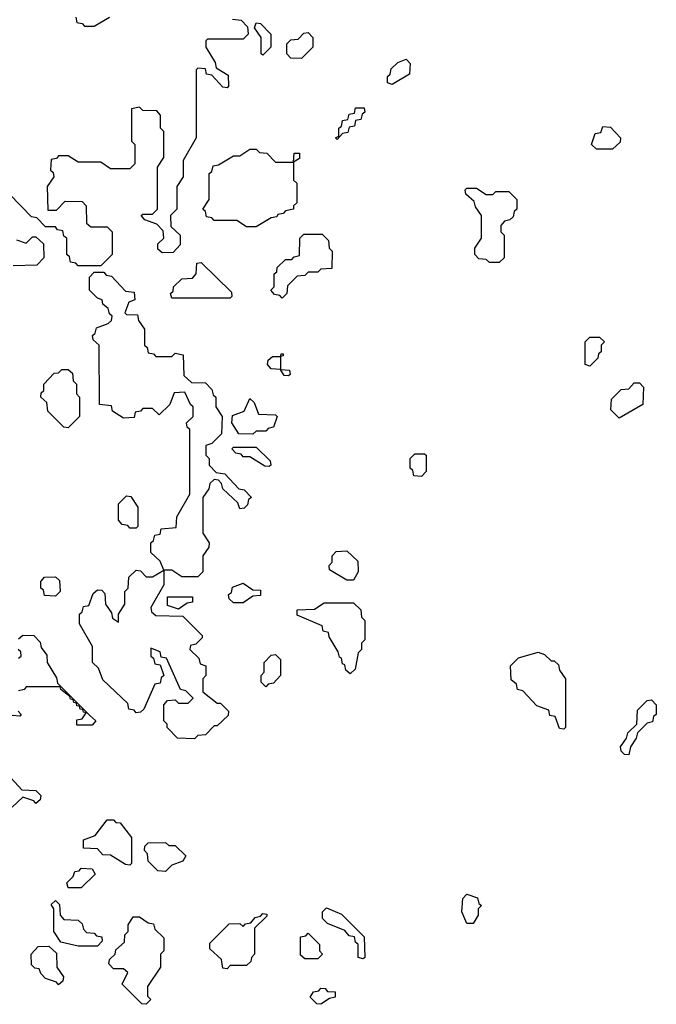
# Model space of a CAD drawing. Extents: x 2895860 to 3052244, y 542080 to 918683.
# Tile 44 of 133: x 2935835 to 2937800, y 716400 to 719440. Entities that reach past the tile are written whole.
import ezdxf

# ---------------------------------------------------------------- set-up
doc = ezdxf.new("R2010")
doc.units = 0

msp = doc.modelspace()

# ---------------------------------------------------------------- linework, layer by layer
at = {"layer": '0CON05XD'}
for points in [[(2936008.3, 719448.3), (2936011.7, 719431.7), (2936028.3, 719428.3), (2936035, 719420), (2936065, 719420), (2936111.7, 719448.3)], [(2936491.7, 719441.7), (2936518.3, 719438.3), (2936538.3, 719418.3), (2936540, 719395), (2936525, 719380), (2936415, 719380), (2936410, 719375), (2936410, 719355), (2936438.3, 719308.3), (2936441.7, 719291.7), (2936478.3, 719268.3), (2936480, 719235), (2936475, 719230), (2936461.7, 719231.7), (2936428.3, 719268.3), (2936411.7, 719271.7), (2936408.3, 719288.3), (2936385, 719290), (2936380, 719285), (2936380, 719075), (2936340, 719005), (2936340, 718955), (2936320, 718925), (2936320, 718855), (2936300, 718835), (2936301.7, 718801.7), (2936330, 718775), (2936330, 718745), (2936308.3, 718721.7), (2936275, 718720), (2936261.7, 718731.7), (2936261.7, 718748.3), (2936280, 718765), (2936278.3, 718788.3), (2936258.3, 718808.3), (2936221.7, 718821.7), (2936210, 718835), (2936215, 718840), (2936245, 718840), (2936260, 718855), (2936260, 718985), (2936280, 719015), (2936280, 719095), (2936270, 719105), (2936270, 719145), (2936258.3, 719158.3), (2936215, 719160), (2936205, 719170), (2936180, 719165), (2936180, 719065), (2936190, 719055), (2936190, 718995), (2936175, 718980), (2936115, 718980), (2936085, 719000), (2936015, 719000), (2935985, 719020), (2935955, 719020), (2935948.3, 719011.7), (2935931.7, 719008.3), (2935930, 718975), (2935938.3, 718968.3), (2935940, 718955), (2935920, 718925), (2935921.7, 718851.7), (2935948.3, 718851.7), (2935975, 718880), (2936028.3, 718878.3), (2936040, 718865), (2936041.7, 718811.7), (2936055, 718800), (2936105, 718800), (2936120, 718785), (2936120, 718715), (2936110, 718705), (2936085, 718680), (2936015, 718680), (2936008.3, 718688.3), (2935991.7, 718691.7), (2935988.3, 718708.3), (2935980, 718715), (2935980, 718765), (2935971.7, 718771.7), (2935968.3, 718788.3), (2935951.7, 718791.7), (2935945, 718800), (2935915, 718800), (2935888.3, 718828.3), (2935871.7, 718831.7), (2935805, 718900)], [(2936585, 719330), (2936580, 719335), (2936580, 719385), (2936560, 719415), (2936565, 719430), (2936578.3, 719428.3), (2936610, 719395), (2936610, 719355), (2936585, 719330)], [(2936705, 719320), (2936671.7, 719321.7), (2936660, 719335), (2936660, 719365), (2936671.7, 719378.3), (2936695, 719380), (2936711.7, 719398.3), (2936725, 719400), (2936740, 719385), (2936740, 719355), (2936705, 719320)], [(2936985, 719240), (2936970, 719245), (2936970, 719265), (2936978.3, 719271.7), (2936981.7, 719288.3), (2937001.7, 719308.3), (2937028.3, 719318.3), (2937040, 719305), (2937038.3, 719271.7), (2936985, 719240)], [(2936815, 719070), (2936810, 719075), (2936820, 719080), (2936820, 719105), (2936828.3, 719111.7), (2936831.7, 719128.3), (2936848.3, 719131.7), (2936851.7, 719148.3), (2936868.3, 719151.7), (2936871.7, 719168.3), (2936898.3, 719168.3), (2936900, 719155), (2936891.7, 719148.3), (2936888.3, 719131.7), (2936871.7, 719128.3), (2936868.3, 719111.7), (2936851.7, 719108.3), (2936848.3, 719091.7), (2936831.7, 719088.3), (2936815, 719070)], [(2937665, 719040), (2937615, 719040), (2937600, 719055), (2937611.7, 719088.3), (2937628.3, 719091.7), (2937635, 719110), (2937658.3, 719108.3), (2937690, 719075), (2937688.3, 719061.7), (2937665, 719040)], [(2936565, 718800), (2936535, 718800), (2936505, 718820), (2936435, 718820), (2936428.3, 718828.3), (2936411.7, 718831.7), (2936408.3, 718848.3), (2936400, 718855), (2936420, 718885), (2936420, 718965), (2936428.3, 718971.7), (2936431.7, 718988.3), (2936448.3, 718991.7), (2936495, 719020), (2936515, 719020), (2936545, 719040), (2936565, 719040), (2936575, 719030), (2936598.3, 719028.3), (2936625, 719000), (2936680, 719000), (2936681.7, 719028.3), (2936698.3, 719028.3), (2936698.3, 719011.7), (2936680, 719000), (2936680, 718945), (2936690, 718935), (2936690, 718875), (2936680, 718865), (2936680, 718855), (2936655, 718850), (2936648.3, 718841.7), (2936631.7, 718838.3), (2936628.3, 718831.7), (2936611.7, 718828.3), (2936565, 718800)], [(2937315, 718690), (2937285, 718690), (2937275, 718700), (2937251.7, 718701.7), (2937240, 718715), (2937240, 718735), (2937260, 718765), (2937260, 718835), (2937241.7, 718861.7), (2937238.3, 718878.3), (2937211.7, 718901.7), (2937210, 718915), (2937215, 718920), (2937245, 718920), (2937275, 718900), (2937295, 718900), (2937305, 718910), (2937345, 718910), (2937370, 718885), (2937370, 718855), (2937361.7, 718848.3), (2937358.3, 718831.7), (2937348.3, 718821.7), (2937331.7, 718818.3), (2937320, 718805), (2937320, 718785), (2937330, 718775), (2937330, 718705), (2937315, 718690)], [(2936645, 718580), (2936638.3, 718588.3), (2936621.7, 718591.7), (2936610, 718605), (2936620, 718615), (2936620, 718655), (2936628.3, 718661.7), (2936630, 718675), (2936655, 718700), (2936675, 718700), (2936681.7, 718708.3), (2936698.3, 718711.7), (2936700, 718765), (2936711.7, 718778.3), (2936768.3, 718778.3), (2936788.3, 718758.3), (2936790, 718735), (2936800, 718725), (2936798.3, 718671.7), (2936765, 718670), (2936755, 718660), (2936725, 718660), (2936715, 718650), (2936691.7, 718648.3), (2936661.7, 718618.3), (2936660, 718595), (2936645, 718580)], [(2935825, 718760), (2935855, 718750), (2935875, 718770), (2935885, 718770), (2935908.3, 718748.3), (2935910, 718705), (2935888.3, 718681.7), (2935815, 718680)], [(2936485, 718580), (2936305, 718580), (2936300, 718595), (2936308.3, 718601.7), (2936310, 718615), (2936335, 718640), (2936368.3, 718641.7), (2936380, 718655), (2936381.7, 718688.3), (2936395, 718690), (2936488.3, 718598.3), (2936490, 718585), (2936485, 718580)], [(2936375, 717220), (2936321.7, 717221.7), (2936290, 717255), (2936290, 717265), (2936280, 717275), (2936280, 717325), (2936291.7, 717338.3), (2936315, 717340), (2936325, 717330), (2936355, 717330), (2936370, 717345), (2936348.3, 717368.3), (2936331.7, 717371.7), (2936288.3, 717468.3), (2936271.7, 717471.7), (2936268.3, 717488.3), (2936240, 717500), (2936240, 717475), (2936248.3, 717468.3), (2936251.7, 717451.7), (2936268.3, 717448.3), (2936280, 717415), (2936271.7, 717408.3), (2936268.3, 717391.7), (2936251.7, 717388.3), (2936218.3, 717311.7), (2936208.3, 717301.7), (2936195, 717300), (2936188.3, 717308.3), (2936171.7, 717311.7), (2936168.3, 717328.3), (2936091.7, 717401.7), (2936078.3, 717438.3), (2936060, 717455), (2936060, 717505), (2936020, 717575), (2936020, 717605), (2936028.3, 717611.7), (2936031.7, 717628.3), (2936048.3, 717631.7), (2936061.7, 717668.3), (2936075, 717680), (2936088.3, 717678.3), (2936098.3, 717668.3), (2936100, 717635), (2936118.3, 717608.3), (2936121.7, 717591.7), (2936140, 717580), (2936140, 717605), (2936160, 717635), (2936160, 717675), (2936170, 717685), (2936171.7, 717718.3), (2936195, 717740), (2936208.3, 717738.3), (2936225, 717720), (2936245, 717720), (2936280, 717740), (2936268.3, 717768.3), (2936240, 717795), (2936240, 717825), (2936248.3, 717831.7), (2936251.7, 717848.3), (2936268.3, 717851.7), (2936271.7, 717868.3), (2936318.3, 717871.7), (2936320, 717905), (2936360, 717975), (2936360, 718175), (2936351.7, 718181.7), (2936350, 718195), (2936370, 718215), (2936370, 718245), (2936361.7, 718251.7), (2936345, 718290), (2936311.7, 718288.3), (2936298.3, 718251.7), (2936265, 718220), (2936245, 718240), (2936215, 718240), (2936208.3, 718231.7), (2936191.7, 718228.3), (2936188.3, 718211.7), (2936155, 718210), (2936121.7, 718231.7), (2936118.3, 718248.3), (2936081.7, 718251.7), (2936080, 718435), (2936061.7, 718451.7), (2936060, 718465), (2936068.3, 718471.7), (2936071.7, 718488.3), (2936108.3, 718501.7), (2936118.3, 718511.7), (2936120, 718525), (2936111.7, 718531.7), (2936108.3, 718548.3), (2936091.7, 718561.7), (2936090, 718575), (2936075, 718580), (2936050, 718605), (2936050, 718645), (2936065, 718660), (2936095, 718660), (2936101.7, 718651.7), (2936118.3, 718648.3), (2936161.7, 718601.7), (2936188.3, 718598.3), (2936190, 718575), (2936171.7, 718568.3), (2936160, 718535), (2936165, 718530), (2936198.3, 718528.3), (2936201.7, 718511.7), (2936220, 718485), (2936220, 718435), (2936228.3, 718428.3), (2936231.7, 718411.7), (2936248.3, 718408.3), (2936255, 718400), (2936305, 718400), (2936315, 718410), (2936340, 718405), (2936341.7, 718341.7), (2936365, 718320), (2936408.3, 718318.3), (2936428.3, 718298.3), (2936431.7, 718281.7), (2936440, 718275), (2936440, 718245), (2936460, 718215), (2936458.3, 718161.7), (2936428.3, 718131.7), (2936410, 718125), (2936410, 718095), (2936420, 718085), (2936420, 718065), (2936441.7, 718041.7), (2936468.3, 718038.3), (2936511.7, 717991.7), (2936528.3, 717988.3), (2936550, 717965), (2936541.7, 717958.3), (2936538.3, 717941.7), (2936528.3, 717931.7), (2936515, 717930), (2936508.3, 717948.3), (2936461.7, 717991.7), (2936458.3, 718008.3), (2936448.3, 718018.3), (2936435, 718020), (2936421.7, 718008.3), (2936418.3, 717991.7), (2936400, 717965), (2936400, 717855), (2936420, 717825), (2936418.3, 717811.7), (2936400, 717785), (2936400, 717735), (2936385, 717720), (2936335, 717720), (2936305, 717740), (2936280, 717740), (2936280, 717695), (2936240, 717625), (2936241.7, 717611.7), (2936255, 717600), (2936338.3, 717598.3), (2936398.3, 717538.3), (2936398.3, 717531.7), (2936378.3, 717511.7), (2936361.7, 717508.3), (2936360, 717495), (2936388.3, 717468.3), (2936391.7, 717451.7), (2936410, 717445), (2936410, 717415), (2936400, 717405), (2936400, 717365), (2936445, 717330), (2936455, 717330), (2936480, 717305), (2936478.3, 717291.7), (2936445, 717260), (2936435, 717260), (2936408.3, 717231.7), (2936385, 717230), (2936375, 717220)], [(2937595, 718370), (2937580, 718375), (2937580, 718445), (2937595, 718460), (2937625, 718460), (2937640, 718445), (2937630, 718435), (2937630, 718415), (2937621.7, 718408.3), (2937620, 718395), (2937595, 718370)], [(2936665, 718340), (2936651.7, 718341.7), (2936640, 718360), (2936611.7, 718361.7), (2936600, 718375), (2936601.7, 718388.3), (2936615, 718400), (2936640, 718400), (2936641.7, 718408.3), (2936648.3, 718408.3), (2936648.3, 718401.7), (2936640, 718400), (2936640, 718360), (2936668.3, 718358.3), (2936670, 718345), (2936665, 718340)], [(2935985, 718180), (2935971.7, 718181.7), (2935921.7, 718231.7), (2935918.3, 718258.3), (2935900, 718275), (2935901.7, 718288.3), (2935910, 718295), (2935910, 718315), (2935941.7, 718348.3), (2935955, 718350), (2935965, 718360), (2935985, 718360), (2935998.3, 718348.3), (2936000, 718325), (2936010, 718315), (2936010, 718285), (2936020, 718275), (2936020, 718215), (2935985, 718180)], [(2937685, 718210), (2937660, 718235), (2937661.7, 718268.3), (2937691.7, 718298.3), (2937715, 718300), (2937731.7, 718318.3), (2937748.3, 718318.3), (2937760, 718305), (2937758.3, 718251.7), (2937685, 718210)], [(2936555, 718160), (2936511.7, 718161.7), (2936490, 718195), (2936491.7, 718218.3), (2936528.3, 718231.7), (2936545, 718270), (2936558.3, 718258.3), (2936571.7, 718221.7), (2936625, 718220), (2936630, 718215), (2936618.3, 718181.7), (2936601.7, 718178.3), (2936595, 718170), (2936565, 718170), (2936555, 718160)], [(2936605, 718060), (2936591.7, 718061.7), (2936545, 718090), (2936525, 718090), (2936518.3, 718098.3), (2936501.7, 718101.7), (2936490, 718115), (2936495, 718120), (2936565, 718120), (2936608.3, 718078.3), (2936610, 718065), (2936605, 718060)], [(2937075, 718030), (2937051.7, 718031.7), (2937048.3, 718048.3), (2937040, 718055), (2937040, 718085), (2937055, 718100), (2937085, 718100), (2937090, 718095), (2937090, 718045), (2937075, 718030)], [(2936195, 717870), (2936175, 717870), (2936168.3, 717878.3), (2936151.7, 717881.7), (2936140, 717895), (2936140, 717945), (2936165, 717970), (2936178.3, 717968.3), (2936200, 717935), (2936200, 717875), (2936195, 717870)], [(2936865, 717710), (2936845, 717710), (2936791.7, 717741.7), (2936790, 717755), (2936800, 717765), (2936800, 717785), (2936811.7, 717798.3), (2936845, 717800), (2936878.3, 717768.3), (2936880, 717735), (2936865, 717710)], [(2935945, 717660), (2935911.7, 717661.7), (2935908.3, 717678.3), (2935900, 717685), (2935900, 717705), (2935911.7, 717718.3), (2935945, 717720), (2935958.3, 717708.3), (2935960, 717675), (2935945, 717660)], [(2936525, 717640), (2936495, 717640), (2936481.7, 717651.7), (2936480, 717665), (2936488.3, 717671.7), (2936491.7, 717688.3), (2936525, 717700), (2936555, 717680), (2936578.3, 717678.3), (2936578.3, 717661.7), (2936555, 717660), (2936525, 717640)], [(2936325, 717620), (2936291.7, 717631.7), (2936291.7, 717658.3), (2936368.3, 717658.3), (2936368.3, 717641.7), (2936351.7, 717638.3), (2936325, 717620)], [(2936855, 717420), (2936841.7, 717431.7), (2936838.3, 717448.3), (2936831.7, 717451.7), (2936828.3, 717468.3), (2936821.7, 717471.7), (2936818.3, 717488.3), (2936790, 717535), (2936788.3, 717548.3), (2936771.7, 717551.7), (2936768.3, 717568.3), (2936691.7, 717601.7), (2936691.7, 717618.3), (2936745, 717620), (2936775, 717640), (2936865, 717640), (2936888.3, 717618.3), (2936890, 717595), (2936900, 717585), (2936900, 717525), (2936890, 717515), (2936890, 717495), (2936880, 717485), (2936870, 717435), (2936855, 717420)], [(2935831.7, 717528.3), (2935845, 717540), (2935878.3, 717538.3), (2935898.3, 717518.3), (2935901.7, 717501.7), (2935918.3, 717478.3), (2935920, 717455), (2935948.3, 717408.3), (2935951.7, 717391.7), (2936051.7, 717291.7), (2936070, 717275), (2936058.3, 717261.7), (2936011.7, 717261.7), (2936011.7, 717278.3), (2936028.3, 717281.7), (2936040, 717300), (2936031.7, 717301.7), (2936030, 717310), (2936021.7, 717311.7), (2936020, 717320), (2936011.7, 717321.7), (2936010, 717330), (2936001.7, 717331.7), (2936000, 717340), (2935991.7, 717341.7), (2935990, 717350), (2935961.7, 717371.7), (2935960, 717380), (2935855, 717380), (2935848.3, 717371.7), (2935831.7, 717368.3)], [(2935831.7, 717468.3), (2935840, 717475), (2935838.3, 717488.3), (2935830, 717495)], [(2936595, 717380), (2936580, 717395), (2936580, 717415), (2936590, 717425), (2936590, 717455), (2936611.7, 717478.3), (2936625, 717480), (2936640, 717465), (2936640, 717415), (2936618.3, 717391.7), (2936601.7, 717388.3), (2936595, 717380)], [(2937515, 717250), (2937501.7, 717251.7), (2937488.3, 717288.3), (2937471.7, 717291.7), (2937468.3, 717308.3), (2937431.7, 717321.7), (2937388.3, 717368.3), (2937371.7, 717371.7), (2937368.3, 717388.3), (2937351.7, 717401.7), (2937350, 717445), (2937375, 717470), (2937435, 717487.5), (2937455, 717480), (2937475, 717460), (2937485, 717460), (2937498.3, 717448.3), (2937501.7, 717431.7), (2937520, 717405), (2937520, 717255), (2937515, 717250)], [(2937715, 717170), (2937701.7, 717171.7), (2937691.7, 717181.7), (2937690, 717195), (2937708.3, 717221.7), (2937711.7, 717238.3), (2937740, 717265), (2937741.7, 717308.3), (2937771.7, 717338.3), (2937785, 717340), (2937800, 717325), (2937800, 717295), (2937791.7, 717288.3), (2937788.3, 717271.7), (2937771.7, 717268.3), (2937741.7, 717238.3), (2937738.3, 717221.7), (2937720, 717195), (2937715, 717170)], [(2935830, 717305), (2935840, 717295), (2935835, 717290), (2935811.7, 717291.7)], [(2935808.3, 717098.3), (2935841.7, 717061.7), (2935885, 717060), (2935900, 717045), (2935898.3, 717031.7), (2935885, 717020), (2935878.3, 717028.3), (2935845, 717040), (2935811.7, 717008.3)], [(2936175, 716830), (2936161.7, 716831.7), (2936115, 716860), (2936091.7, 716861.7), (2936075, 716880), (2936031.7, 716881.7), (2936031.7, 716908.3), (2936068.3, 716921.7), (2936105, 716970), (2936125, 716970), (2936131.7, 716961.7), (2936145, 716960), (2936180, 716915), (2936180, 716835), (2936175, 716830)], [(2936285, 716810), (2936261.7, 716811.7), (2936231.7, 716841.7), (2936230, 716865), (2936220, 716875), (2936221.7, 716888.3), (2936231.7, 716898.3), (2936285, 716900), (2936295, 716890), (2936315, 716890), (2936348.3, 716858.3), (2936338.3, 716841.7), (2936305, 716830), (2936285, 716810)], [(2936025, 716760), (2935985, 716760), (2935980, 716775), (2936000, 716795), (2936005, 716810), (2936018.3, 716811.7), (2936025, 716820), (2936058.3, 716818.3), (2936068.3, 716801.7), (2936025, 716760)], [(2936075, 716580), (2936015, 716580), (2935961.7, 716591.7), (2935940, 716625), (2935940, 716695), (2935931.7, 716708.3), (2935945, 716720), (2935958.3, 716708.3), (2935960, 716675), (2935971.7, 716661.7), (2936015, 716660), (2936028.3, 716648.3), (2936031.7, 716631.7), (2936041.7, 716621.7), (2936065, 716620), (2936071.7, 716611.7), (2936088.3, 716608.3), (2936090, 716595), (2936075, 716580)], [(2937235, 716650), (2937215, 716650), (2937200, 716685), (2937203, 716727), (2937215, 716740), (2937248.3, 716728.3), (2937251.7, 716711.7), (2937260, 716705), (2937250, 716695), (2937250, 716675), (2937235, 716650)], [(2936475, 716510), (2936461.7, 716511.7), (2936458.3, 716538.3), (2936421.7, 716571.7), (2936421.7, 716588.3), (2936481.7, 716648.3), (2936515, 716650), (2936525, 716640), (2936531.7, 716648.3), (2936548.3, 716651.7), (2936561.7, 716668.3), (2936578.3, 716671.7), (2936585, 716680), (2936598.3, 716678.3), (2936598.3, 716671.7), (2936560, 716635), (2936560, 716555), (2936550, 716545), (2936548.3, 716531.7), (2936535, 716520), (2936485, 716520), (2936475, 716510)], [(2936895, 716540), (2936880, 716545), (2936880, 716585), (2936871.7, 716591.7), (2936868.3, 716608.3), (2936851.7, 716611.7), (2936838.3, 716628.3), (2936785, 716650), (2936770, 716665), (2936770, 716685), (2936781.7, 716698.3), (2936828.3, 716678.3), (2936898.3, 716608.3), (2936900, 716545), (2936895, 716540)], [(2936225, 716400), (2936211.7, 716401.7), (2936151.7, 716461.7), (2936168.3, 716498.3), (2936155, 716510), (2936125, 716510), (2936110, 716525), (2936111.7, 716538.3), (2936130, 716555), (2936131.7, 716568.3), (2936158.3, 716591.7), (2936160, 716615), (2936170, 716625), (2936170, 716645), (2936185, 716670), (2936205, 716670), (2936231.7, 716651.7), (2936248.3, 716648.3), (2936251.7, 716631.7), (2936280, 716605), (2936280, 716565), (2936270, 716555), (2936270, 716515), (2936230, 716455), (2936230, 716425), (2936240, 716415), (2936225, 716400)], [(2936755, 716540), (2936715, 716540), (2936701.7, 716551.7), (2936701.7, 716608.3), (2936718.3, 716611.7), (2936725, 716620), (2936760, 716585), (2936760, 716565), (2936770, 716555), (2936755, 716540)], [(2935955, 716460), (2935948.3, 716468.3), (2935915, 716480), (2935900, 716495), (2935895, 716510), (2935881.7, 716511.7), (2935871.7, 716521.7), (2935870, 716555), (2935891.7, 716578.3), (2935925, 716580), (2935948.3, 716558.3), (2935950, 716515), (2935970, 716485), (2935968.3, 716471.7), (2935955, 716460)], [(2936765, 716400), (2936751.7, 716401.7), (2936731.7, 716421.7), (2936741.7, 716438.3), (2936758.3, 716441.7), (2936765, 716450), (2936778.3, 716448.3), (2936785, 716440), (2936808.3, 716438.3), (2936808.3, 716421.7), (2936791.7, 716418.3), (2936765, 716400)]]:
    msp.add_lwpolyline(points, dxfattribs=at)

doc.saveas('drawing.dxf')
